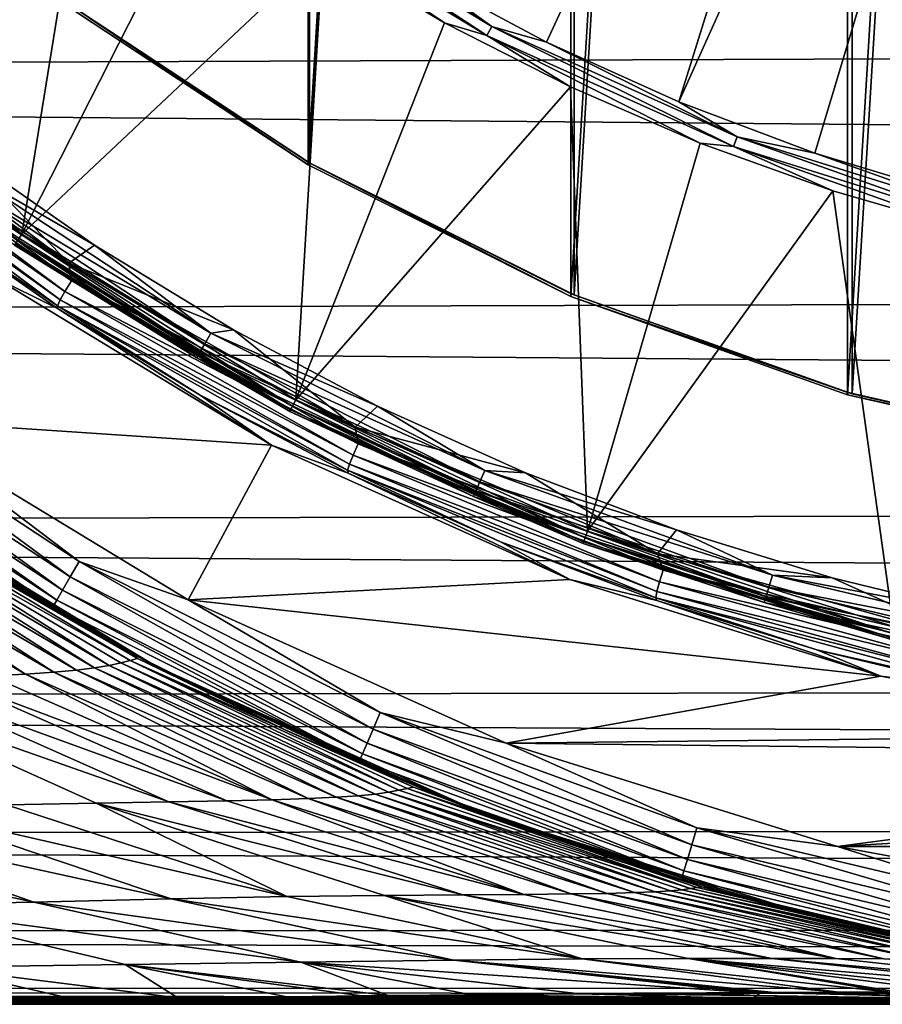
# Model space of a CAD drawing. Header units: metres. Extents: x -139 to 105, y -30 to 40.
# Tile 65 of 153: x -10.22 to -4.37, y -20 to -13.33. Entities that reach past the tile are written whole.
import ezdxf

# ---------------------------------------------------------------- set-up
doc = ezdxf.new("R2010")
doc.units = ezdxf.units.M
doc.layers.add('solid_150_SW0003', color=7, linetype='CONTINUOUS')

msp = doc.modelspace()

# ---------------------------------------------------------------- linework, layer by layer
at = {"layer": 'solid_150_SW0003'}
for points in [[(-2.669447, 16.311558, 134.132767), (-2.669482, -16.311552, 134.132767), (-4.609927, -15.871312, 134.132767)], [(-2.669447, 16.311558, 134.132767), (-4.609927, -15.871312, 134.132767), (-4.609893, 15.871322, 134.132767)], [(-4.57783, -15.864029, 130.062759), (-2.620553, 16.301708, 130.062759), (-4.579276, 15.863614, 130.062759)], [(-4.57783, -15.864029, 130.062759), (-2.618692, -16.302006, 130.062759), (-2.620553, 16.301708, 130.062759)], [(-4.609893, 15.871322, 134.132767), (-4.609927, -15.871312, 134.132767), (-6.484278, -15.203521, 134.132767)], [(-4.609893, 15.871322, 134.132767), (-6.484278, -15.203521, 134.132767), (-6.484246, 15.203534, 134.132767)], [(-6.461748, -15.193788, 130.062759), (-4.579276, 15.863614, 130.062759), (-6.462826, 15.193329, 130.062759)], [(-6.461748, -15.193788, 130.062759), (-4.57783, -15.864029, 130.062759), (-4.579276, 15.863614, 130.062759)], [(-6.484246, 15.203534, 134.132767), (-6.484278, -15.203521, 134.132767), (-8.263639, -14.313009, 134.132767)], [(-6.484246, 15.203534, 134.132767), (-8.263639, -14.313009, 134.132767), (-8.263609, 14.313026, 134.132767)], [(-8.254993, -14.299835, 130.062759), (-6.462826, 15.193329, 130.062759), (-8.255753, 14.299397, 130.062759)], [(-8.254993, -14.299835, 130.062759), (-6.461748, -15.193788, 130.062759), (-6.462826, 15.193329, 130.062759)], [(-9.925885, -13.194019, 130.062759), (-8.254993, -14.299835, 130.062759), (-8.255753, 14.299397, 130.062759)], [(-8.263609, 14.313026, 134.132767), (-8.263639, -14.313009, 134.132767), (-9.924523, -13.217289, 134.132767)], [(-3.492774, -6.654924, 139.183548), (-7.515172, -13.016659, 139.035904), (-6.64775, -13.480305, 139.035904)], [(-3.492774, -6.654924, 139.183548), (-6.64775, -13.480305, 139.035904), (-5.751863, -13.886226, 139.035904)], [(-3.492774, -6.654924, 139.183548), (-5.751863, -13.886226, 139.035904), (-2.665145, -7.02741, 139.183548)], [(-2.665145, -7.02741, 139.183548), (-5.751863, -13.886226, 139.035904), (-4.831345, -14.232684, 139.035904)], [(-2.665145, -7.02741, 139.183548), (-4.831345, -14.232684, 139.035904), (-3.890139, -14.518196, 139.035904)], [(-9.71036, -11.738931, 138.948135), (-10.428245, -11.106092, 138.948135), (-11.911097, -13.444849, 136.220627)], [(-9.71036, -11.738931, 138.948135), (-11.911097, -13.444849, 136.220627), (-10.203654, -14.782545, 136.220627)], [(-8.954158, -12.325447, 138.948135), (-9.71036, -11.738931, 138.948135), (-10.203654, -14.782545, 136.220627)], [(-40, -13.724977, 61.515438), (-40, -11.896626, 59.98576), (75.000008, -13.307758, 61.132816)], [(-8.162622, -12.863327, 138.948135), (-8.954158, -12.325447, 138.948135), (-10.203654, -14.782545, 136.220627)], [(-8.58072, -12.431319, 139.024384), (-8.620276, -12.488626, 138.994461), (-7.052088, -13.43663, 138.994461)], [(-8.58072, -12.431319, 139.024384), (-7.052088, -13.43663, 138.994461), (-7.019727, -13.374972, 139.024384)], [(-8.58072, -12.431319, 139.024384), (-7.019727, -13.374972, 139.024384), (-8.350411, -12.497273, 139.035904)], [(-8.620276, -12.488626, 138.994461), (-8.162622, -12.863327, 138.948135), (-7.338878, -13.350448, 138.948135)], [(-7.052088, -13.43663, 138.994461), (-8.620276, -12.488626, 138.994461), (-7.338878, -13.350448, 138.948135)], [(-7.019727, -13.374972, 139.024384), (-7.515172, -13.016659, 139.035904), (-8.350411, -12.497273, 139.035904)], [(-8.162622, -12.863327, 138.948135), (-10.203654, -14.782545, 136.220627), (-8.347419, -15.904678, 136.220627)], [(-7.338878, -13.350448, 138.948135), (-8.162622, -12.863327, 138.948135), (-8.347419, -15.904678, 136.220627)], [(-7.019727, -13.374972, 139.024384), (-6.64775, -13.480305, 139.035904), (-7.515172, -13.016659, 139.035904)], [(-9.925885, -13.194019, 130.062759), (-9.910632, -13.206422, 133.15712), (-8.25576, -14.299393, 133.157104)], [(-9.925885, -13.194019, 130.062759), (-8.25576, -14.299393, 133.157104), (-8.254993, -14.299835, 130.062759)], [(-9.924523, -13.217289, 134.132767), (-8.263639, -14.313009, 134.132767), (-9.910632, -13.206422, 133.15712)], [(-8.263639, -14.313009, 134.132767), (-8.25576, -14.299393, 133.157104), (-9.910632, -13.206422, 133.15712)], [(-40, -13.724977, 61.515438), (75.000008, -13.307758, 61.132816), (100.499969, -14.969843, 62.7999)], [(-6.486173, -13.784888, 138.948135), (-7.338878, -13.350448, 138.948135), (-8.347419, -15.904678, 136.220627)], [(-7.052088, -13.43663, 138.994461), (-7.338878, -13.350448, 138.948135), (-6.486173, -13.784888, 138.948135)], [(-7.019727, -13.374972, 139.024384), (-7.052088, -13.43663, 138.994461), (-5.381063, -14.188697, 138.994461)], [(-7.019727, -13.374972, 139.024384), (-5.381063, -14.188697, 138.994461), (-5.35637, -14.123588, 139.024384)], [(-7.019727, -13.374972, 139.024384), (-5.35637, -14.123588, 139.024384), (-6.64775, -13.480305, 139.035904)], [(-10.230715, -14.821749, 136.158569), (-10.203654, -14.782545, 136.220627), (-11.911097, -13.444849, 136.220627)], [(-7.052088, -13.43663, 138.994461), (-6.486173, -13.784888, 138.948135), (-5.607874, -14.164933, 138.948135)], [(-5.381063, -14.188697, 138.994461), (-7.052088, -13.43663, 138.994461), (-5.607874, -14.164933, 138.948135)], [(-5.35637, -14.123588, 139.024384), (-5.751863, -13.886226, 139.035904), (-6.64775, -13.480305, 139.035904)], [(-11.658408, -13.76272, 134.118393), (-9.883459, -14.97779, 134.132767), (-11.658326, -13.640855, 134.132767)], [(-11.658326, -13.640855, 134.132767), (-9.883459, -14.97779, 134.132767), (-10.607958, -14.231218, 134.132767)], [(-40, -15.358339, 63.251785), (-40, -13.724977, 61.515438), (100.499969, -14.969843, 62.7999)], [(-11.710638, -13.827258, 134.07663), (-9.866712, -15.098971, 134.118393), (-11.658408, -13.76272, 134.118393)], [(-11.658408, -13.76272, 134.118393), (-9.866712, -15.098971, 134.118393), (-9.883459, -14.97779, 134.132767)], [(-6.486173, -13.784888, 138.948135), (-8.347419, -15.904678, 136.220627), (-6.36946, -16.794886, 136.220627)], [(-5.607874, -14.164933, 138.948135), (-6.486173, -13.784888, 138.948135), (-6.36946, -16.794886, 136.220627)], [(-11.751289, -13.879638, 134.011475), (-9.910336, -15.169619, 134.07663), (-11.710638, -13.827258, 134.07663)], [(-11.710638, -13.827258, 134.07663), (-9.910336, -15.169619, 134.07663), (-9.866712, -15.098971, 134.118393)], [(-11.751289, -13.879638, 134.011475), (-11.774676, -13.916347, 133.929169), (-9.943857, -15.226847, 134.011475)], [(-9.961821, -15.266624, 133.929169), (-11.774676, -13.916347, 133.929169), (-10.890974, -14.638074, 133.837997)], [(-9.943857, -15.226847, 134.011475), (-11.774676, -13.916347, 133.929169), (-9.961821, -15.266624, 133.929169)], [(-11.751289, -13.879638, 134.011475), (-9.943857, -15.226847, 134.011475), (-9.910336, -15.169619, 134.07663)], [(-5.35637, -14.123588, 139.024384), (-4.831345, -14.232684, 139.035904), (-5.751863, -13.886226, 139.035904)], [(-5.35637, -14.123588, 139.024384), (-5.381063, -14.188697, 138.994461), (-3.631571, -14.733861, 138.994461)], [(-5.35637, -14.123588, 139.024384), (-3.631571, -14.733861, 138.994461), (-3.614906, -14.66625, 139.024384)], [(-5.35637, -14.123588, 139.024384), (-3.614906, -14.66625, 139.024384), (-4.831345, -14.232684, 139.035904)], [(-4.707447, -14.489083, 138.948135), (-5.607874, -14.164933, 138.948135), (-6.36946, -16.794886, 136.220627)], [(-5.381063, -14.188697, 138.994461), (-5.607874, -14.164933, 138.948135), (-4.707447, -14.489083, 138.948135)], [(-5.381063, -14.188697, 138.994461), (-4.707447, -14.489083, 138.948135), (-3.788444, -14.756059, 138.948135)], [(-3.631571, -14.733861, 138.994461), (-5.381063, -14.188697, 138.994461), (-3.788444, -14.756059, 138.948135)], [(-10.654924, -14.312048, 134.147446), (-10.607958, -14.231218, 134.132767), (-9.71112, -14.857421, 134.132767)], [(-9.883459, -14.97779, 134.132767), (-9.71112, -14.857421, 134.132767), (-10.607958, -14.231218, 134.132767)], [(-3.614906, -14.66625, 139.024384), (-3.890139, -14.518196, 139.035904), (-4.831345, -14.232684, 139.035904)], [(-10.704911, -14.37919, 134.190109), (-10.654924, -14.312048, 134.147446), (-8.921352, -15.452236, 134.147446)], [(-8.921352, -15.452236, 134.147446), (-10.654924, -14.312048, 134.147446), (-9.71112, -14.857421, 134.132767)], [(-8.263639, -14.313009, 134.132767), (-6.484278, -15.203521, 134.132767), (-8.25576, -14.299393, 133.157104)], [(-6.484278, -15.203521, 134.132767), (-6.481783, -15.186069, 133.157104), (-8.25576, -14.299393, 133.157104)], [(-8.254993, -14.299835, 130.062759), (-8.25576, -14.299393, 133.157104), (-6.481783, -15.186069, 133.157104)], [(-8.254993, -14.299835, 130.062759), (-6.481783, -15.186069, 133.157104), (-6.461748, -15.193788, 130.062759)], [(-10.704911, -14.37919, 134.190109), (-8.963206, -15.524728, 134.190109), (-10.744565, -14.432455, 134.256577)], [(-10.704911, -14.37919, 134.190109), (-8.921352, -15.452236, 134.147446), (-8.963206, -15.524728, 134.190109)], [(-10.744565, -14.432455, 134.256577), (-8.996408, -15.582235, 134.256577), (-10.769997, -14.466616, 134.340317)], [(-10.769997, -14.466616, 134.340317), (-9.017702, -15.619118, 134.340317), (-10.251859, -14.856039, 134.432755)], [(-8.996408, -15.582235, 134.256577), (-9.017702, -15.619118, 134.340317), (-10.769997, -14.466616, 134.340317)], [(-8.963206, -15.524728, 134.190109), (-8.996408, -15.582235, 134.256577), (-10.744565, -14.432455, 134.256577)], [(-4.707447, -14.489083, 138.948135), (-6.36946, -16.794886, 136.220627), (-4.29862, -17.440186, 136.220627)], [(-3.788444, -14.756059, 138.948135), (-4.707447, -14.489083, 138.948135), (-4.29862, -17.440186, 136.220627)], [(-9.961912, -15.285511, 133.837997), (-10.890974, -14.638074, 133.837997), (-10.400192, -15.069986, 130.062759)], [(-9.961821, -15.266624, 133.929169), (-10.890974, -14.638074, 133.837997), (-9.961912, -15.285511, 133.837997)], [(-10.230715, -14.821749, 136.158569), (-8.369556, -15.946857, 136.158569), (-10.203654, -14.782545, 136.220627)], [(-8.369556, -15.946857, 136.158569), (-8.347419, -15.904678, 136.220627), (-10.203654, -14.782545, 136.220627)], [(-8.383503, -15.97343, 136.086136), (-10.247762, -14.846446, 136.086136), (-10.252811, -14.855382, 136.008499)], [(-8.387592, -15.982828, 136.008499), (-10.252811, -14.855382, 136.008499), (-10.251859, -14.856039, 134.432755)], [(-8.383503, -15.97343, 136.086136), (-10.252811, -14.855382, 136.008499), (-8.387592, -15.982828, 136.008499)], [(-9.017702, -15.619118, 134.340317), (-8.386513, -15.983395, 134.432755), (-10.251859, -14.856039, 134.432755)], [(-8.387592, -15.982828, 136.008499), (-10.251859, -14.856039, 134.432755), (-8.386513, -15.983395, 134.432755)], [(-10.230715, -14.821749, 136.158569), (-10.247762, -14.846446, 136.086136), (-8.383503, -15.97343, 136.086136)], [(-10.230715, -14.821749, 136.158569), (-8.383503, -15.97343, 136.086136), (-8.369556, -15.946857, 136.158569)], [(-9.883459, -14.97779, 134.132767), (-8.769564, -15.430882, 134.132767), (-9.71112, -14.857421, 134.132767)], [(-8.921352, -15.452236, 134.147446), (-9.71112, -14.857421, 134.132767), (-8.769564, -15.430882, 134.132767)], [(-40, -15.358339, 63.251785), (100.499969, -14.969843, 62.7999), (100.499969, -16.459312, 64.700951)], [(-9.883459, -14.97779, 134.132767), (-7.94431, -16.089808, 134.132767), (-8.769564, -15.430882, 134.132767)], [(-9.866712, -15.098971, 134.118393), (-7.94431, -16.089808, 134.132767), (-9.883459, -14.97779, 134.132767)], [(-11.086594, -16.040804, 130.062759), (-8.511811, -16.212124, 130.062759), (-10.400192, -15.069986, 130.062759)], [(-9.961912, -15.285511, 133.837997), (-10.400192, -15.069986, 130.062759), (-8.511811, -16.212124, 130.062759)], [(-9.910336, -15.169619, 134.07663), (-7.923503, -16.203365, 134.118393), (-9.866712, -15.098971, 134.118393)], [(-9.866712, -15.098971, 134.118393), (-7.923503, -16.203365, 134.118393), (-7.94431, -16.089808, 134.132767)], [(-9.943857, -15.226847, 134.011475), (-7.957816, -16.278982, 134.07663), (-9.910336, -15.169619, 134.07663)], [(-9.910336, -15.169619, 134.07663), (-7.957816, -16.278982, 134.07663), (-7.923503, -16.203365, 134.118393)], [(-6.484278, -15.203521, 134.132767), (-4.614295, -15.853659, 133.157089), (-6.481783, -15.186069, 133.157104)], [(-6.484278, -15.203521, 134.132767), (-4.609927, -15.871312, 134.132767), (-4.614295, -15.853659, 133.157089)], [(-6.461748, -15.193788, 130.062759), (-6.481783, -15.186069, 133.157104), (-4.614295, -15.853659, 133.157089)], [(-6.461748, -15.193788, 130.062759), (-4.614295, -15.853659, 133.157089), (-4.57783, -15.864029, 130.062759)], [(-9.961821, -15.266624, 133.929169), (-9.961912, -15.285511, 133.837997), (-8.994475, -15.874065, 133.837997)], [(-9.943857, -15.226847, 134.011475), (-9.961821, -15.266624, 133.929169), (-7.983637, -16.340096, 134.011475)], [(-7.995788, -16.382156, 133.929169), (-9.961821, -15.266624, 133.929169), (-8.994475, -15.874065, 133.837997)], [(-7.983637, -16.340096, 134.011475), (-9.961821, -15.266624, 133.929169), (-7.995788, -16.382156, 133.929169)], [(-9.943857, -15.226847, 134.011475), (-7.983637, -16.340096, 134.011475), (-7.957816, -16.278982, 134.07663)], [(-8.994475, -15.874065, 133.837997), (-9.961912, -15.285511, 133.837997), (-8.511811, -16.212124, 130.062759)], [(-40, -16.773506, 65.170143), (-40, -15.358339, 63.251785), (100.499969, -16.459312, 64.700951)], [(-8.963206, -15.524728, 134.190109), (-8.921352, -15.452236, 134.147446), (-7.067134, -16.383459, 134.147446)], [(-8.921352, -15.452236, 134.147446), (-8.769564, -15.430882, 134.132767), (-7.792412, -15.946938, 134.132767)], [(-7.067134, -16.383459, 134.147446), (-8.921352, -15.452236, 134.147446), (-7.792412, -15.946938, 134.132767)], [(-7.94431, -16.089808, 134.132767), (-7.792412, -15.946938, 134.132767), (-8.769564, -15.430882, 134.132767)], [(-8.963206, -15.524728, 134.190109), (-7.100289, -16.46032, 134.190109), (-8.996408, -15.582235, 134.256577)], [(-8.963206, -15.524728, 134.190109), (-7.067134, -16.383459, 134.147446), (-7.100289, -16.46032, 134.190109)], [(-8.996408, -15.582235, 134.256577), (-7.12659, -16.521294, 134.256577), (-9.017702, -15.619118, 134.340317)], [(-7.100289, -16.46032, 134.190109), (-7.12659, -16.521294, 134.256577), (-8.996408, -15.582235, 134.256577)], [(-9.017702, -15.619118, 134.340317), (-7.143459, -16.560398, 134.340317), (-8.386513, -15.983395, 134.432755)], [(-7.12659, -16.521294, 134.256577), (-7.143459, -16.560398, 134.340317), (-9.017702, -15.619118, 134.340317)], [(-11.793946, -15.842019, 129.995712), (-9.875053, -17.104095, 129.995712), (-11.721868, -15.7452, 130.045731)], [(-11.721868, -15.7452, 130.045731), (-9.814702, -16.999563, 130.045731), (-11.086594, -16.040804, 130.062759)], [(-9.875053, -17.104095, 129.995712), (-9.814702, -16.999563, 130.045731), (-11.721868, -15.7452, 130.045731)], [(-11.855827, -15.925139, 129.916122), (-9.926867, -17.193836, 129.916122), (-11.793946, -15.842019, 129.995712)], [(-9.926867, -17.193836, 129.916122), (-9.875053, -17.104095, 129.995712), (-11.793946, -15.842019, 129.995712)], [(-7.99239, -16.40147, 133.837997), (-8.994475, -15.874065, 133.837997), (-8.511811, -16.212124, 130.062759)], [(-7.995788, -16.382156, 133.929169), (-8.994475, -15.874065, 133.837997), (-7.99239, -16.40147, 133.837997)], [(-4.609927, -15.871312, 134.132767), (-2.680237, -16.29253, 133.157089), (-4.614295, -15.853659, 133.157089)], [(-4.57783, -15.864029, 130.062759), (-4.614295, -15.853659, 133.157089), (-2.680237, -16.29253, 133.157089)], [(-4.609927, -15.871312, 134.132767), (-2.669482, -16.311552, 134.132767), (-2.680237, -16.29253, 133.157089)], [(-4.57783, -15.864029, 130.062759), (-2.680237, -16.29253, 133.157089), (-2.618692, -16.302006, 130.062759)], [(-11.903284, -15.988885, 129.812424), (-9.966601, -17.262661, 129.812424), (-11.855827, -15.925139, 129.916122)], [(-9.966601, -17.262661, 129.812424), (-9.926867, -17.193836, 129.916122), (-11.855827, -15.925139, 129.916122)], [(-8.369556, -15.946857, 136.158569), (-6.386352, -16.839426, 136.158569), (-8.347419, -15.904678, 136.220627)], [(-6.386352, -16.839426, 136.158569), (-6.36946, -16.794886, 136.220627), (-8.347419, -15.904678, 136.220627)], [(-11.903284, -15.988885, 129.812424), (-11.933075, -16.028902, 129.691666), (-9.991547, -17.305866, 129.691666)], [(-11.903284, -15.988885, 129.812424), (-9.991547, -17.305866, 129.691666), (-9.966601, -17.262661, 129.812424)], [(-6.396993, -16.867485, 136.086136), (-8.383503, -15.97343, 136.086136), (-8.387592, -15.982828, 136.008499)], [(-6.400092, -16.877243, 136.008499), (-8.387592, -15.982828, 136.008499), (-8.386513, -15.983395, 134.432755)], [(-6.396993, -16.867485, 136.086136), (-8.387592, -15.982828, 136.008499), (-6.400092, -16.877243, 136.008499)], [(-7.143459, -16.560398, 134.340317), (-6.398879, -16.877703, 134.432755), (-8.386513, -15.983395, 134.432755)], [(-6.400092, -16.877243, 136.008499), (-8.386513, -15.983395, 134.432755), (-6.398879, -16.877703, 134.432755)], [(-8.369556, -15.946857, 136.158569), (-8.383503, -15.97343, 136.086136), (-6.396993, -16.867485, 136.086136)], [(-8.369556, -15.946857, 136.158569), (-6.396993, -16.867485, 136.086136), (-6.386352, -16.839426, 136.158569)], [(-7.94431, -16.089808, 134.132767), (-6.790741, -16.39957, 134.132767), (-7.792412, -15.946938, 134.132767)], [(-7.067134, -16.383459, 134.147446), (-7.792412, -15.946938, 134.132767), (-6.790741, -16.39957, 134.132767)], [(-9.991547, -17.305866, 129.691666), (-11.933075, -16.028902, 129.691666), (-11.361292, -16.459673, 129.562759)], [(-11.086594, -16.040804, 130.062759), (-9.074858, -17.259296, 130.062759), (-8.511811, -16.212124, 130.062759)], [(-9.814702, -16.999563, 130.045731), (-9.074858, -17.259296, 130.062759), (-11.086594, -16.040804, 130.062759)], [(-7.94431, -16.089808, 134.132767), (-5.895704, -16.948502, 134.132767), (-6.790741, -16.39957, 134.132767)], [(-7.923503, -16.203365, 134.118393), (-5.895704, -16.948502, 134.132767), (-7.94431, -16.089808, 134.132767)], [(-7.957816, -16.278982, 134.07663), (-5.858623, -17.058941, 134.118393), (-7.923503, -16.203365, 134.118393)], [(-7.923503, -16.203365, 134.118393), (-5.858623, -17.058941, 134.118393), (-5.895704, -16.948502, 134.132767)], [(-9.074858, -17.259296, 130.062759), (-6.490538, -17.121717, 130.062759), (-8.511811, -16.212124, 130.062759)], [(-7.99239, -16.40147, 133.837997), (-8.511811, -16.212124, 130.062759), (-6.490538, -17.121717, 130.062759)], [(-7.983637, -16.340096, 134.011475), (-7.995788, -16.382156, 133.929169), (-5.900749, -17.202276, 134.011475)], [(-7.983637, -16.340096, 134.011475), (-5.883068, -17.138308, 134.07663), (-7.957816, -16.278982, 134.07663)], [(-7.983637, -16.340096, 134.011475), (-5.900749, -17.202276, 134.011475), (-5.883068, -17.138308, 134.07663)], [(-7.957816, -16.278982, 134.07663), (-5.883068, -17.138308, 134.07663), (-5.858623, -17.058941, 134.118393)], [(-7.995788, -16.382156, 133.929169), (-7.99239, -16.40147, 133.837997), (-6.959517, -16.865694, 133.837997)], [(-5.906808, -17.24579, 133.929169), (-7.995788, -16.382156, 133.929169), (-6.959517, -16.865694, 133.837997)], [(-5.900749, -17.202276, 134.011475), (-7.995788, -16.382156, 133.929169), (-5.906808, -17.24579, 133.929169)], [(-6.959517, -16.865694, 133.837997), (-7.99239, -16.40147, 133.837997), (-6.490538, -17.121717, 130.062759)], [(-7.100289, -16.46032, 134.190109), (-7.067134, -16.383459, 134.147446), (-5.117345, -17.093124, 134.147446)], [(-7.067134, -16.383459, 134.147446), (-6.790741, -16.39957, 134.132767), (-5.766889, -16.786486, 134.132767)], [(-5.117345, -17.093124, 134.147446), (-7.067134, -16.383459, 134.147446), (-5.766889, -16.786486, 134.132767)], [(-5.895704, -16.948502, 134.132767), (-5.766889, -16.786486, 134.132767), (-6.790741, -16.39957, 134.132767)], [(-40, -16.773506, 65.170143), (100.499969, -16.459312, 64.700951), (100.499969, -17.708784, 66.767677)], [(-9.991547, -17.305866, 129.691666), (-11.361292, -16.459673, 129.562759), (-9.294461, -17.709116, 129.562759)], [(-9.294461, -17.709116, 126.062759), (-9.294461, -17.709116, 129.562759), (-11.361292, -16.459673, 129.562759)], [(-11.361292, -16.459673, 126.062759), (-9.294461, -17.709116, 126.062759), (-11.361292, -16.459673, 129.562759)], [(-9.482832, -17.608965, 102.729424), (-9.294461, -17.709116, 126.062759), (-11.361292, -16.459673, 126.062759)], [(-10.51885, -17.010395, 102.729424), (-9.482832, -17.608965, 102.729424), (-11.361292, -16.459673, 126.062759)], [(-7.100289, -16.46032, 134.190109), (-5.141353, -17.173315, 134.190109), (-7.12659, -16.521294, 134.256577)], [(-7.100289, -16.46032, 134.190109), (-5.117345, -17.093124, 134.147446), (-5.141353, -17.173315, 134.190109)], [(-7.12659, -16.521294, 134.256577), (-5.160398, -17.236929, 134.256577), (-7.143459, -16.560398, 134.340317)], [(-5.141353, -17.173315, 134.190109), (-5.160398, -17.236929, 134.256577), (-7.12659, -16.521294, 134.256577)], [(-11.235979, -16.613806, 100.837952), (-9.419874, -17.657692, 101.66539), (-11.18538, -16.59894, 101.783752)], [(-11.18538, -16.59894, 101.783752), (-9.419874, -17.657692, 101.66539), (-10.51885, -17.010395, 102.729424)], [(-7.143459, -16.560398, 134.340317), (-5.172612, -17.277727, 134.340317), (-6.398879, -16.877703, 134.432755)], [(-5.160398, -17.236929, 134.256577), (-5.172612, -17.277727, 134.340317), (-7.143459, -16.560398, 134.340317)], [(-11.621638, -16.692148, 97.074478), (-9.83303, -17.736275, 96.359344), (-11.494128, -16.674206, 98.010757)], [(-11.494128, -16.674206, 98.010757), (-9.709927, -17.721064, 97.415749), (-11.389898, -16.654909, 98.950714)], [(-9.83303, -17.736275, 96.359344), (-9.709927, -17.721064, 97.415749), (-11.494128, -16.674206, 98.010757)], [(-11.389898, -16.654909, 98.950714), (-9.61117, -17.704687, 98.475426), (-11.304928, -16.634472, 99.89341)], [(-9.709927, -17.721064, 97.415749), (-9.61117, -17.704687, 98.475426), (-11.389898, -16.654909, 98.950714)], [(-11.304928, -16.634472, 99.89341), (-9.467899, -17.669827, 100.600922), (-11.235979, -16.613806, 100.837952)], [(-11.304928, -16.634472, 99.89341), (-9.531886, -17.687334, 99.537437), (-9.467899, -17.669827, 100.600922)], [(-9.61117, -17.704687, 98.475426), (-9.531886, -17.687334, 99.537437), (-11.304928, -16.634472, 99.89341)], [(-11.235979, -16.613806, 100.837952), (-9.467899, -17.669827, 100.600922), (-9.419874, -17.657692, 101.66539)], [(-11.968019, -16.723942, 95.218742), (-10.178493, -17.762993, 94.262329), (-11.777484, -16.708673, 96.143211)], [(-10.41684, -17.774601, 93.225822), (-10.178493, -17.762993, 94.262329), (-11.968019, -16.723942, 95.218742)], [(-11.777484, -16.708673, 96.143211), (-9.98663, -17.750233, 95.307571), (-11.621638, -16.692148, 97.074478)], [(-10.178493, -17.762993, 94.262329), (-9.98663, -17.750233, 95.307571), (-11.777484, -16.708673, 96.143211)], [(-9.98663, -17.750233, 95.307571), (-9.83303, -17.736275, 96.359344), (-11.621638, -16.692148, 97.074478)], [(-40, -17.950373, 67.243248), (-40, -16.773506, 65.170143), (100.499969, -17.708784, 66.767677)], [(-6.386352, -16.839426, 136.158569), (-4.310019, -17.486437, 136.158569), (-6.36946, -16.794886, 136.220627)], [(-4.310019, -17.486437, 136.158569), (-4.29862, -17.440186, 136.220627), (-6.36946, -16.794886, 136.220627)], [(-5.895704, -16.948502, 134.132767), (-4.712496, -17.111631, 134.132767), (-5.766889, -16.786486, 134.132767)], [(-5.117345, -17.093124, 134.147446), (-5.766889, -16.786486, 134.132767), (-4.712496, -17.111631, 134.132767)], [(-5.899836, -17.26495, 133.837997), (-6.959517, -16.865694, 133.837997), (-6.490538, -17.121717, 130.062759)], [(-5.906808, -17.24579, 133.929169), (-6.959517, -16.865694, 133.837997), (-5.899836, -17.26495, 133.837997)], [(-4.317202, -17.515575, 136.086136), (-6.396993, -16.867485, 136.086136), (-6.400092, -16.877243, 136.008499)], [(-4.319284, -17.525589, 136.008499), (-6.400092, -16.877243, 136.008499), (-6.398879, -16.877703, 134.432755)], [(-4.317202, -17.515575, 136.086136), (-6.400092, -16.877243, 136.008499), (-4.319284, -17.525589, 136.008499)], [(-6.386352, -16.839426, 136.158569), (-6.396993, -16.867485, 136.086136), (-4.317202, -17.515575, 136.086136)], [(-6.386352, -16.839426, 136.158569), (-4.317202, -17.515575, 136.086136), (-4.310019, -17.486437, 136.158569)], [(-5.172612, -17.277727, 134.340317), (-4.317955, -17.525917, 134.432755), (-6.398879, -16.877703, 134.432755)], [(-4.319284, -17.525589, 136.008499), (-6.398879, -16.877703, 134.432755), (-4.317955, -17.525917, 134.432755)], [(-9.419874, -17.657692, 101.66539), (-9.482832, -17.608965, 102.729424), (-10.51885, -17.010395, 102.729424)], [(-9.875053, -17.104095, 129.995712), (-7.822618, -18.134867, 129.995712), (-9.814702, -16.999563, 130.045731)], [(-9.814702, -16.999563, 130.045731), (-7.77481, -18.024035, 130.045731), (-9.074858, -17.259296, 130.062759)], [(-7.822618, -18.134867, 129.995712), (-7.77481, -18.024035, 130.045731), (-9.814702, -16.999563, 130.045731)], [(-5.895704, -16.948502, 134.132767), (-3.742104, -17.549812, 134.132767), (-4.712496, -17.111631, 134.132767)], [(-5.858623, -17.058941, 134.118393), (-3.742104, -17.549812, 134.132767), (-5.895704, -16.948502, 134.132767)], [(-5.883068, -17.138308, 134.07663), (-3.703778, -17.652563, 134.118393), (-5.858623, -17.058941, 134.118393)], [(-5.858623, -17.058941, 134.118393), (-3.703778, -17.652563, 134.118393), (-3.742104, -17.549812, 134.132767)], [(-9.926867, -17.193836, 129.916122), (-7.863662, -18.230017, 129.916122), (-9.875053, -17.104095, 129.995712)], [(-7.863662, -18.230017, 129.916122), (-7.822618, -18.134867, 129.995712), (-9.875053, -17.104095, 129.995712)], [(-9.074858, -17.259296, 130.062759), (-4.383869, -17.777864, 130.062759), (-6.490538, -17.121717, 130.062759)], [(-5.899836, -17.26495, 133.837997), (-6.490538, -17.121717, 130.062759), (-4.383869, -17.777864, 130.062759)], [(-5.900749, -17.202276, 134.011475), (-3.717959, -17.734398, 134.07663), (-5.883068, -17.138308, 134.07663)], [(-5.883068, -17.138308, 134.07663), (-3.717959, -17.734398, 134.07663), (-3.703778, -17.652563, 134.118393)], [(-5.141353, -17.173315, 134.190109), (-5.117345, -17.093124, 134.147446), (-3.098353, -17.571634, 134.147446)], [(-5.117345, -17.093124, 134.147446), (-4.712496, -17.111631, 134.132767), (-3.638952, -17.372093, 134.132767)], [(-3.098353, -17.571634, 134.147446), (-5.117345, -17.093124, 134.147446), (-3.638952, -17.372093, 134.132767)], [(-3.742104, -17.549812, 134.132767), (-3.638952, -17.372093, 134.132767), (-4.712496, -17.111631, 134.132767)], [(-9.966601, -17.262661, 129.812424), (-7.895139, -18.302988, 129.812424), (-9.926867, -17.193836, 129.916122)], [(-7.895139, -18.302988, 129.812424), (-7.863662, -18.230017, 129.916122), (-9.926867, -17.193836, 129.916122)], [(-5.900749, -17.202276, 134.011475), (-5.906808, -17.24579, 133.929169), (-3.727195, -17.800146, 134.011475)], [(-5.900749, -17.202276, 134.011475), (-3.727195, -17.800146, 134.011475), (-3.717959, -17.734398, 134.07663)], [(-5.141353, -17.173315, 134.190109), (-3.112889, -17.65407, 134.190109), (-5.160398, -17.236929, 134.256577)], [(-5.141353, -17.173315, 134.190109), (-3.098353, -17.571634, 134.147446), (-3.112889, -17.65407, 134.190109)], [(-9.966601, -17.262661, 129.812424), (-9.991547, -17.305866, 129.691666), (-7.914898, -18.348797, 129.691666)], [(-9.966601, -17.262661, 129.812424), (-7.914898, -18.348797, 129.691666), (-7.895139, -18.302988, 129.812424)], [(-9.074858, -17.259296, 130.062759), (-6.921078, -18.22995, 130.062759), (-4.383869, -17.777864, 130.062759)], [(-7.77481, -18.024035, 130.045731), (-6.921078, -18.22995, 130.062759), (-9.074858, -17.259296, 130.062759)], [(-5.906808, -17.24579, 133.929169), (-5.899836, -17.26495, 133.837997), (-4.817426, -17.597696, 133.837997)], [(-3.727004, -17.844246, 133.929169), (-5.906808, -17.24579, 133.929169), (-4.817426, -17.597696, 133.837997)], [(-3.727195, -17.800146, 134.011475), (-5.906808, -17.24579, 133.929169), (-3.727004, -17.844246, 133.929169)], [(-4.817426, -17.597696, 133.837997), (-5.899836, -17.26495, 133.837997), (-4.383869, -17.777864, 130.062759)], [(-5.160398, -17.236929, 134.256577), (-3.12442, -17.719465, 134.256577), (-5.172612, -17.277727, 134.340317)], [(-3.112889, -17.65407, 134.190109), (-3.12442, -17.719465, 134.256577), (-5.160398, -17.236929, 134.256577)], [(-7.914898, -18.348797, 129.691666), (-9.991547, -17.305866, 129.691666), (-9.294461, -17.709116, 129.562759)], [(-5.172612, -17.277727, 134.340317), (-3.131815, -17.761406, 134.340317), (-4.317955, -17.525917, 134.432755)], [(-3.12442, -17.719465, 134.256577), (-3.131815, -17.761406, 134.340317), (-5.172612, -17.277727, 134.340317)], [(-9.482832, -17.608965, 102.729424), (-8.41216, -18.144844, 102.729424), (-9.294461, -17.709116, 126.062759)], [(-9.419874, -17.657692, 101.66539), (-8.41216, -18.144844, 102.729424), (-9.482832, -17.608965, 102.729424)], [(-3.71646, -17.862656, 133.837997), (-4.817426, -17.597696, 133.837997), (-4.383869, -17.777864, 130.062759)], [(-3.727004, -17.844246, 133.929169), (-4.817426, -17.597696, 133.837997), (-3.71646, -17.862656, 133.837997)], [(-9.531886, -17.687334, 99.537437), (-7.648098, -18.550169, 99.155495), (-9.467899, -17.669827, 100.600922)], [(-9.467899, -17.669827, 100.600922), (-7.549559, -18.529108, 101.538391), (-9.419874, -17.657692, 101.66539)], [(-9.467899, -17.669827, 100.600922), (-7.592162, -18.537477, 100.346611), (-7.549559, -18.529108, 101.538391)], [(-7.648098, -18.550169, 99.155495), (-7.592162, -18.537477, 100.346611), (-9.467899, -17.669827, 100.600922)], [(-9.419874, -17.657692, 101.66539), (-7.549559, -18.529108, 101.538391), (-8.41216, -18.144844, 102.729424)], [(-40, -17.950373, 67.243248), (100.499969, -17.708784, 66.767677), (100.499969, -18.700039, 68.969933)], [(-9.98663, -17.750233, 95.307571), (-8.072588, -18.596764, 94.410843), (-9.83303, -17.736275, 96.359344)], [(-9.83303, -17.736275, 96.359344), (-7.924165, -18.586494, 95.591965), (-9.709927, -17.721064, 97.415749)], [(-8.072588, -18.596764, 94.410843), (-7.924165, -18.586494, 95.591965), (-9.83303, -17.736275, 96.359344)], [(-9.709927, -17.721064, 97.415749), (-7.808591, -18.575174, 96.777306), (-9.61117, -17.704687, 98.475426)], [(-7.924165, -18.586494, 95.591965), (-7.808591, -18.575174, 96.777306), (-9.709927, -17.721064, 97.415749)], [(-9.61117, -17.704687, 98.475426), (-7.718505, -18.562979, 97.965446), (-9.531886, -17.687334, 99.537437)], [(-7.808591, -18.575174, 96.777306), (-7.718505, -18.562979, 97.965446), (-9.61117, -17.704687, 98.475426)], [(-7.718505, -18.562979, 97.965446), (-7.648098, -18.550169, 99.155495), (-9.531886, -17.687334, 99.537437)], [(-7.914898, -18.348797, 129.691666), (-9.294461, -17.709116, 129.562759), (-7.092096, -18.700319, 129.562759)], [(-7.092096, -18.700319, 126.062759), (-7.092096, -18.700319, 129.562759), (-9.294461, -17.709116, 129.562759)], [(-9.294461, -17.709116, 126.062759), (-7.092096, -18.700319, 126.062759), (-9.294461, -17.709116, 129.562759)], [(-7.310249, -18.616123, 102.729424), (-7.092096, -18.700319, 126.062759), (-9.294461, -17.709116, 126.062759)], [(-8.41216, -18.144844, 102.729424), (-7.310249, -18.616123, 102.729424), (-9.294461, -17.709116, 126.062759)], [(-11.537205, -17.809055, 90.232002), (-9.206187, -18.629225, 89.789902), (-11.081628, -17.797024, 91.202003)], [(-11.537205, -17.809055, 90.232002), (-10.306007, -18.648142, 87.662369), (-9.698943, -18.637842, 88.696709)], [(-11.537205, -17.809055, 90.232002), (-9.698943, -18.637842, 88.696709), (-9.206187, -18.629225, 89.789902)], [(-11.081628, -17.797024, 91.202003), (-8.814507, -18.621418, 90.918106), (-10.713166, -17.785641, 92.203232)], [(-11.081628, -17.797024, 91.202003), (-9.206187, -18.629225, 89.789902), (-8.814507, -18.621418, 90.918106)], [(-10.713166, -17.785641, 92.203232), (-8.505881, -18.613968, 92.069725), (-10.41684, -17.774601, 93.225822)], [(-10.713166, -17.785641, 92.203232), (-8.814507, -18.621418, 90.918106), (-8.505881, -18.613968, 92.069725)], [(-10.41684, -17.774601, 93.225822), (-8.505881, -18.613968, 92.069725), (-10.178493, -17.762993, 94.262329)], [(-10.178493, -17.762993, 94.262329), (-8.263199, -18.605938, 93.23597), (-9.98663, -17.750233, 95.307571)], [(-8.505881, -18.613968, 92.069725), (-8.263199, -18.605938, 93.23597), (-10.178493, -17.762993, 94.262329)], [(-8.263199, -18.605938, 93.23597), (-8.072588, -18.596764, 94.410843), (-9.98663, -17.750233, 95.307571)], [(-6.921078, -18.22995, 130.062759), (-2.205477, -18.177704, 130.062759), (-4.383869, -17.777864, 130.062759)], [(-3.71646, -17.862656, 133.837997), (-4.383869, -17.777864, 130.062759), (-2.205477, -18.177704, 130.062759)], [(-40, -18.872219, 69.44165), (-40, -17.950373, 67.243248), (100.499969, -18.700039, 68.969933)], [(-7.822618, -18.134867, 129.995712), (-5.664395, -18.920397, 129.995712), (-7.77481, -18.024035, 130.045731)], [(-7.77481, -18.024035, 130.045731), (-5.629776, -18.804764, 130.045731), (-6.921078, -18.22995, 130.062759)], [(-5.664395, -18.920397, 129.995712), (-5.629776, -18.804764, 130.045731), (-7.77481, -18.024035, 130.045731)], [(-7.863662, -18.230017, 129.916122), (-5.694115, -19.019669, 129.916122), (-7.822618, -18.134867, 129.995712)], [(-5.694115, -19.019669, 129.916122), (-5.664395, -18.920397, 129.995712), (-7.822618, -18.134867, 129.995712)], [(-7.549559, -18.529108, 101.538391), (-7.310249, -18.616123, 102.729424), (-8.41216, -18.144844, 102.729424)], [(-6.921078, -18.22995, 130.062759), (0, -18.310253, 130.062759), (-2.205477, -18.177704, 130.062759)], [(-7.895139, -18.302988, 129.812424), (-5.716907, -19.0958, 129.812424), (-7.863662, -18.230017, 129.916122)], [(-5.716907, -19.0958, 129.812424), (-5.694115, -19.019669, 129.916122), (-7.863662, -18.230017, 129.916122)], [(-6.921078, -18.22995, 130.062759), (-4.676134, -18.930288, 130.062759), (0, -18.310253, 130.062759)], [(-5.629776, -18.804764, 130.045731), (-4.676134, -18.930288, 130.062759), (-6.921078, -18.22995, 130.062759)], [(-4.676134, -18.930288, 130.062759), (6.914949, -18.232277, 130.062759), (0, -18.310253, 130.062759)], [(-4.676134, -18.930288, 130.062759), (4.669321, -18.931955, 130.062759), (6.914949, -18.232277, 130.062759)], [(-7.895139, -18.302988, 129.812424), (-7.914898, -18.348797, 129.691666), (-5.731215, -19.143593, 129.691666)], [(-7.895139, -18.302988, 129.812424), (-5.731215, -19.143593, 129.691666), (-5.716907, -19.0958, 129.812424)], [(-5.731215, -19.143593, 129.691666), (-7.914898, -18.348797, 129.691666), (-7.092096, -18.700319, 129.562759)], [(-7.648098, -18.550169, 99.155495), (-5.672785, -19.215824, 98.750343), (-7.592162, -18.537477, 100.346611)], [(-7.592162, -18.537477, 100.346611), (-5.594948, -19.20437, 101.403671), (-7.549559, -18.529108, 101.538391)], [(-7.592162, -18.537477, 100.346611), (-5.628556, -19.208675, 100.076843), (-5.594948, -19.20437, 101.403671)], [(-5.672785, -19.215824, 98.750343), (-5.628556, -19.208675, 100.076843), (-7.592162, -18.537477, 100.346611)], [(-7.549559, -18.529108, 101.538391), (-5.594948, -19.20437, 101.403671), (-7.310249, -18.616123, 102.729424)], [(-8.505881, -18.613968, 92.069725), (-6.482067, -19.252207, 90.843094), (-8.263199, -18.605938, 93.23597)], [(-8.263199, -18.605938, 93.23597), (-6.237873, -19.248438, 92.147034), (-8.072588, -18.596764, 94.410843)], [(-6.482067, -19.252207, 90.843094), (-6.237873, -19.248438, 92.147034), (-8.263199, -18.605938, 93.23597)], [(-8.072588, -18.596764, 94.410843), (-6.051841, -19.243525, 93.459488), (-7.924165, -18.586494, 95.591965)], [(-6.237873, -19.248438, 92.147034), (-6.051841, -19.243525, 93.459488), (-8.072588, -18.596764, 94.410843)], [(-7.924165, -18.586494, 95.591965), (-5.912257, -19.237598, 94.777863), (-7.808591, -18.575174, 96.777306)], [(-6.051841, -19.243525, 93.459488), (-5.912257, -19.237598, 94.777863), (-7.924165, -18.586494, 95.591965)], [(-7.808591, -18.575174, 96.777306), (-5.808048, -19.230797, 96.100014), (-7.718505, -18.562979, 97.965446)], [(-5.912257, -19.237598, 94.777863), (-5.808048, -19.230797, 96.100014), (-7.808591, -18.575174, 96.777306)], [(-7.718505, -18.562979, 97.965446), (-5.672785, -19.215824, 98.750343), (-7.648098, -18.550169, 99.155495)], [(-7.718505, -18.562979, 97.965446), (-5.730509, -19.22341, 97.424469), (-5.672785, -19.215824, 98.750343)], [(-5.808048, -19.230797, 96.100014), (-5.730509, -19.22341, 97.424469), (-7.718505, -18.562979, 97.965446)], [(-9.190421, -19.285984, 84.832222), (-11.007363, -18.673746, 86.68454), (-11.836424, -18.704649, 85.811523)], [(-8.406861, -19.269775, 85.911362), (-10.306007, -18.648142, 87.662369), (-11.007363, -18.673746, 86.68454)], [(-8.406861, -19.269775, 85.911362), (-11.007363, -18.673746, 86.68454), (-9.190421, -19.285984, 84.832222)], [(-9.698943, -18.637842, 88.696709), (-10.306007, -18.648142, 87.662369), (-8.406861, -19.269775, 85.911362)], [(-9.698943, -18.637842, 88.696709), (-7.214697, -19.258862, 88.291718), (-9.206187, -18.629225, 89.789902)], [(-9.698943, -18.637842, 88.696709), (-8.406861, -19.269775, 85.911362), (-7.744795, -19.263311, 87.068008)], [(-9.698943, -18.637842, 88.696709), (-7.744795, -19.263311, 87.068008), (-7.214697, -19.258862, 88.291718)], [(-9.206187, -18.629225, 89.789902), (-6.800896, -19.255362, 89.554581), (-8.814507, -18.621418, 90.918106)], [(-9.206187, -18.629225, 89.789902), (-7.214697, -19.258862, 88.291718), (-6.800896, -19.255362, 89.554581)], [(-8.814507, -18.621418, 90.918106), (-6.800896, -19.255362, 89.554581), (-8.505881, -18.613968, 92.069725)], [(-6.800896, -19.255362, 89.554581), (-6.482067, -19.252207, 90.843094), (-8.505881, -18.613968, 92.069725)], [(-7.310249, -18.616123, 102.729424), (-6.183331, -19.020153, 102.729424), (-7.092096, -18.700319, 126.062759)], [(-5.594948, -19.20437, 101.403671), (-6.183331, -19.020153, 102.729424), (-7.310249, -18.616123, 102.729424)], [(-40, -18.872219, 69.44165), (100.499969, -18.700039, 68.969933), (100.499969, -19.418623, 71.275612)], [(-10.121054, -19.307693, 83.875862), (-11.836424, -18.704649, 85.811523), (-12.798575, -18.728624, 85.084305)], [(-10.121054, -19.307693, 83.875862), (-12.798575, -18.728624, 85.084305), (-11.19373, -19.328381, 83.076042)], [(-9.190421, -19.285984, 84.832222), (-11.836424, -18.704649, 85.811523), (-10.121054, -19.307693, 83.875862)], [(-5.731215, -19.143593, 129.691666), (-7.092096, -18.700319, 129.562759), (-4.786312, -19.418831, 129.562759)], [(-4.786312, -19.418831, 126.062759), (-4.786312, -19.418831, 129.562759), (-7.092096, -18.700319, 129.562759)], [(-7.092096, -18.700319, 126.062759), (-4.786312, -19.418831, 126.062759), (-7.092096, -18.700319, 129.562759)], [(-5.037912, -19.355082, 102.729424), (-4.786312, -19.418831, 126.062759), (-7.092096, -18.700319, 126.062759)], [(-6.183331, -19.020153, 102.729424), (-5.037912, -19.355082, 102.729424), (-7.092096, -18.700319, 126.062759)], [(-5.664395, -18.920397, 129.995712), (-3.42957, -19.45006, 129.995712), (-5.629776, -18.804764, 130.045731)], [(-5.629776, -18.804764, 130.045731), (-3.40861, -19.33119, 130.045731), (-4.676134, -18.930288, 130.062759)], [(-3.42957, -19.45006, 129.995712), (-3.40861, -19.33119, 130.045731), (-5.629776, -18.804764, 130.045731)], [(-40, -19.525948, 71.734123), (-40, -18.872219, 69.44165), (100.499969, -19.418623, 71.275612)], [(-5.694115, -19.019669, 129.916122), (-3.447565, -19.552111, 129.916122), (-5.664395, -18.920397, 129.995712)], [(-3.447565, -19.552111, 129.916122), (-3.42957, -19.45006, 129.995712), (-5.664395, -18.920397, 129.995712)], [(-4.676134, -18.930288, 130.062759), (-2.35457, -19.357252, 130.062759), (4.669321, -18.931955, 130.062759)], [(-3.40861, -19.33119, 130.045731), (-2.35457, -19.357252, 130.062759), (-4.676134, -18.930288, 130.062759)], [(-5.594948, -19.20437, 101.403671), (-5.037912, -19.355082, 102.729424), (-6.183331, -19.020153, 102.729424)], [(-5.716907, -19.0958, 129.812424), (-3.461365, -19.630373, 129.812424), (-5.694115, -19.019669, 129.916122)], [(-3.461365, -19.630373, 129.812424), (-3.447565, -19.552111, 129.916122), (-5.694115, -19.019669, 129.916122)], [(-5.716907, -19.0958, 129.812424), (-5.731215, -19.143593, 129.691666), (-3.470028, -19.679504, 129.691666)], [(-3.470028, -19.679504, 129.691666), (-5.731215, -19.143593, 129.691666), (-4.786312, -19.418831, 129.562759)], [(-5.716907, -19.0958, 129.812424), (-3.470028, -19.679504, 129.691666), (-3.461365, -19.630373, 129.812424)], [(-5.672785, -19.215824, 98.750343), (-3.599993, -19.678448, 99.793709), (-5.628556, -19.208675, 100.076843)], [(-5.628556, -19.208675, 100.076843), (-3.579792, -19.677259, 101.26226), (-5.594948, -19.20437, 101.403671)], [(-5.628556, -19.208675, 100.076843), (-3.599993, -19.678448, 99.793709), (-3.579792, -19.677259, 101.26226)], [(-5.594948, -19.20437, 101.403671), (-3.579792, -19.677259, 101.26226), (-5.037912, -19.355082, 102.729424)], [(-6.407174, -19.69133, 84.074196), (-8.406861, -19.269775, 85.911362), (-9.190421, -19.285984, 84.832222)], [(-7.744795, -19.263311, 87.068008), (-8.406861, -19.269775, 85.911362), (-6.407174, -19.69133, 84.074196)], [(-7.744795, -19.263311, 87.068008), (-5.122781, -19.689137, 86.719147), (-7.214697, -19.258862, 88.291718)], [(-7.744795, -19.263311, 87.068008), (-6.407174, -19.69133, 84.074196), (-5.689447, -19.689075, 85.358688)], [(-7.744795, -19.263311, 87.068008), (-5.689447, -19.689075, 85.358688), (-5.122781, -19.689137, 86.719147)], [(-7.214697, -19.258862, 88.291718), (-4.688866, -19.690195, 88.12326), (-6.800896, -19.255362, 89.554581)], [(-7.214697, -19.258862, 88.291718), (-5.122781, -19.689137, 86.719147), (-4.688866, -19.690195, 88.12326)], [(-6.800896, -19.255362, 89.554581), (-4.688866, -19.690195, 88.12326), (-6.482067, -19.252207, 90.843094)], [(-6.482067, -19.252207, 90.843094), (-4.362816, -19.691483, 89.555466), (-6.237873, -19.248438, 92.147034)], [(-4.688866, -19.690195, 88.12326), (-4.362816, -19.691483, 89.555466), (-6.482067, -19.252207, 90.843094)], [(-6.237873, -19.248438, 92.147034), (-4.120795, -19.692024, 91.003975), (-6.051841, -19.243525, 93.459488)], [(-4.362816, -19.691483, 89.555466), (-4.120795, -19.692024, 91.003975), (-6.237873, -19.248438, 92.147034)], [(-6.051841, -19.243525, 93.459488), (-3.943505, -19.691326, 92.460876), (-5.912257, -19.237598, 94.777863)], [(-4.120795, -19.692024, 91.003975), (-3.943505, -19.691326, 92.460876), (-6.051841, -19.243525, 93.459488)], [(-5.912257, -19.237598, 94.777863), (-3.817241, -19.689581, 93.923378), (-5.808048, -19.230797, 96.100014)], [(-3.943505, -19.691326, 92.460876), (-3.817241, -19.689581, 93.923378), (-5.912257, -19.237598, 94.777863)], [(-5.808048, -19.230797, 96.100014), (-3.729037, -19.687014, 95.38916), (-5.730509, -19.22341, 97.424469)], [(-3.817241, -19.689581, 93.923378), (-3.729037, -19.687014, 95.38916), (-5.808048, -19.230797, 96.100014)], [(-5.730509, -19.22341, 97.424469), (-3.628194, -19.680962, 98.325134), (-5.672785, -19.215824, 98.750343)], [(-5.730509, -19.22341, 97.424469), (-3.668701, -19.683985, 96.856705), (-3.628194, -19.680962, 98.325134)], [(-3.729037, -19.687014, 95.38916), (-3.668701, -19.683985, 96.856705), (-5.730509, -19.22341, 97.424469)], [(-5.672785, -19.215824, 98.750343), (-3.628194, -19.680962, 98.325134), (-3.599993, -19.678448, 99.793709)], [(-8.313501, -19.714148, 81.848793), (-10.121054, -19.307693, 83.875862), (-11.19373, -19.328381, 83.076042)], [(-9.501962, -19.731083, 80.974976), (-11.19373, -19.328381, 83.076042), (-10.801389, -19.749378, 80.274216)], [(-8.313501, -19.714148, 81.848793), (-11.19373, -19.328381, 83.076042), (-9.501962, -19.731083, 80.974976)], [(-7.276324, -19.69986, 82.890366), (-9.190421, -19.285984, 84.832222), (-10.121054, -19.307693, 83.875862)], [(-7.276324, -19.69986, 82.890366), (-10.121054, -19.307693, 83.875862), (-8.313501, -19.714148, 81.848793)], [(-6.407174, -19.69133, 84.074196), (-9.190421, -19.285984, 84.832222), (-7.276324, -19.69986, 82.890366)], [(-5.037912, -19.355082, 102.729424), (-3.877796, -19.620461, 102.729424), (-4.786312, -19.418831, 126.062759)], [(-3.579792, -19.677259, 101.26226), (-3.877796, -19.620461, 102.729424), (-5.037912, -19.355082, 102.729424)], [(-40, -19.525948, 71.734123), (100.499969, -19.418623, 71.275612), (100.499969, -19.854057, 73.651093)], [(-3.470028, -19.679504, 129.691666), (-4.786312, -19.418831, 129.562759), (-2.410733, -19.854172, 129.562759)], [(-2.410733, -19.854172, 126.062759), (-2.410733, -19.854172, 129.562759), (-4.786312, -19.418831, 129.562759)], [(-4.786312, -19.418831, 126.062759), (-2.410733, -19.854172, 126.062759), (-4.786312, -19.418831, 129.562759)], [(-2.706704, -19.815992, 102.729424), (-2.410733, -19.854172, 126.062759), (-4.786312, -19.418831, 126.062759)], [(-3.877796, -19.620461, 102.729424), (-2.706704, -19.815992, 102.729424), (-4.786312, -19.418831, 126.062759)], [(-40, -19.902271, 74.088089), (-40, -19.525948, 71.734123), (100.499969, -19.854057, 73.651093)], [(-9.501962, -19.731083, 80.974976), (-10.801389, -19.749378, 80.274216), (-9.145639, -19.956299, 78.045387)], [(-8.313501, -19.714148, 81.848793), (-9.501962, -19.731083, 80.974976), (-7.721772, -19.941435, 78.800735)], [(-9.501962, -19.731083, 80.974976), (-7.900134, -19.943342, 78.691917), (-7.721772, -19.941435, 78.800735)], [(-9.501962, -19.731083, 80.974976), (-8.406788, -19.948717, 78.406624), (-7.900134, -19.943342, 78.691917)], [(-9.501962, -19.731083, 80.974976), (-9.145639, -19.956299, 78.045387), (-8.406788, -19.948717, 78.406624)], [(-7.276324, -19.69986, 82.890366), (-8.313501, -19.714148, 81.848793), (-5.277781, -19.919964, 80.872238)], [(-8.313501, -19.714148, 81.848793), (-7.721772, -19.941435, 78.800735), (-7.156122, -19.93544, 79.177986)], [(-8.313501, -19.714148, 81.848793), (-7.156122, -19.93544, 79.177986), (-6.422929, -19.928267, 79.747482)], [(-8.313501, -19.714148, 81.848793), (-6.422929, -19.928267, 79.747482), (-5.277781, -19.919964, 80.872238)], [(-6.407174, -19.69133, 84.074196), (-7.276324, -19.69986, 82.890366), (-4.667732, -19.917376, 81.649986)], [(-7.276324, -19.69986, 82.890366), (-5.190241, -19.919497, 80.974678), (-5.103994, -19.919064, 81.078438)], [(-7.276324, -19.69986, 82.890366), (-5.277781, -19.919964, 80.872238), (-5.190241, -19.919497, 80.974678)], [(-7.276324, -19.69986, 82.890366), (-5.103994, -19.919064, 81.078438), (-4.667732, -19.917376, 81.649986)], [(-5.689447, -19.689075, 85.358688), (-6.407174, -19.69133, 84.074196), (-4.321784, -19.916821, 82.164139)], [(-6.407174, -19.69133, 84.074196), (-4.667732, -19.917376, 81.649986), (-4.321784, -19.916821, 82.164139)], [(-5.689447, -19.689075, 85.358688), (-4.321784, -19.916821, 82.164139), (-4.256656, -19.916805, 82.267838)], [(-5.689447, -19.689075, 85.358688), (-4.256656, -19.916805, 82.267838), (-3.874152, -19.917347, 82.929497)], [(-5.689447, -19.689075, 85.358688), (-3.874152, -19.917347, 82.929497), (-3.54685, -19.918697, 83.58268)], [(-5.689447, -19.689075, 85.358688), (-3.54685, -19.918697, 83.58268), (-2.950102, -19.923328, 85.080338)], [(-5.689447, -19.689075, 85.358688), (-2.950102, -19.923328, 85.080338), (-5.122781, -19.689137, 86.719147)], [(-5.122781, -19.689137, 86.719147), (-2.950102, -19.923328, 85.080338), (-2.496283, -19.929108, 86.632492)], [(-5.122781, -19.689137, 86.719147), (-2.496283, -19.929108, 86.632492), (-4.688866, -19.690195, 88.12326)], [(-4.688866, -19.690195, 88.12326), (-2.496283, -19.929108, 86.632492), (-4.362816, -19.691483, 89.555466)], [(-10.801389, -19.749378, 80.274216), (-9.860597, -19.963247, 77.74559), (-9.145639, -19.956299, 78.045387)], [(-10.801389, -19.749378, 80.274216), (-10.654541, -19.970348, 77.459724), (-9.860597, -19.963247, 77.74559)], [(-40, -19.902271, 74.088089), (100.499969, -19.854057, 73.651093), (100.499969, -19.999994, 76.061737)], [(26.666658, -19.999994, 76.062767), (-40, -19.902271, 74.088089), (100.499969, -19.999994, 76.061737)], [(-7.983975, -19.999994, 76.062767), (-10.653305, -19.999994, 76.062767), (-40, -19.902271, 74.088089)], [(-5.31465, -19.999994, 76.062767), (-7.983975, -19.999994, 76.062767), (-40, -19.902271, 74.088089)], [(-2.645327, -19.999994, 76.062767), (-5.31465, -19.999994, 76.062767), (-40, -19.902271, 74.088089)], [(0.023994, -19.999994, 76.062767), (-2.645327, -19.999994, 76.062767), (-40, -19.902271, 74.088089)], [(2.693327, -19.999994, 76.062767), (0.023994, -19.999994, 76.062767), (-40, -19.902271, 74.088089)], [(5.362659, -19.999994, 76.062767), (2.693327, -19.999994, 76.062767), (-40, -19.902271, 74.088089)], [(8.031993, -19.999994, 76.062767), (5.362659, -19.999994, 76.062767), (-40, -19.902271, 74.088089)], [(10.701326, -19.999994, 76.062767), (8.031993, -19.999994, 76.062767), (-40, -19.902271, 74.088089)], [(13.370661, -19.999994, 76.062767), (10.701326, -19.999994, 76.062767), (-40, -19.902271, 74.088089)], [(16.039993, -19.999994, 76.062767), (13.370661, -19.999994, 76.062767), (-40, -19.902271, 74.088089)], [(18.709328, -19.999994, 76.062767), (16.039993, -19.999994, 76.062767), (-40, -19.902271, 74.088089)], [(21.37866, -19.999994, 76.062767), (18.709328, -19.999994, 76.062767), (-40, -19.902271, 74.088089)], [(24.047993, -19.999994, 76.062767), (21.37866, -19.999994, 76.062767), (-40, -19.902271, 74.088089)], [(26.666658, -19.999994, 76.062767), (24.047993, -19.999994, 76.062767), (-40, -19.902271, 74.088089)], [(-8.406788, -19.948717, 78.406624), (-7.955106, -19.973269, 77.836922), (-7.900134, -19.943342, 78.691917)], [(-7.900134, -19.943342, 78.691917), (-7.955106, -19.973269, 77.836922), (-5.279736, -19.976976, 78.558571)], [(-7.721772, -19.941435, 78.800735), (-7.900134, -19.943342, 78.691917), (-5.255146, -19.960787, 79.37178)], [(-7.900134, -19.943342, 78.691917), (-5.279736, -19.976976, 78.558571), (-5.255146, -19.960787, 79.37178)], [(-7.156122, -19.93544, 79.177986), (-7.721772, -19.941435, 78.800735), (-5.255146, -19.960787, 79.37178)], [(-6.422929, -19.928267, 79.747482), (-7.156122, -19.93544, 79.177986), (-5.255146, -19.960787, 79.37178)], [(-5.277781, -19.919964, 80.872238), (-6.422929, -19.928267, 79.747482), (-5.565009, -19.921679, 80.555)], [(-5.565009, -19.921679, 80.555), (-6.422929, -19.928267, 79.747482), (-6.058084, -19.925207, 80.06881)], [(-6.058084, -19.925207, 80.06881), (-6.422929, -19.928267, 79.747482), (-5.225686, -19.941391, 80.177948)], [(-6.422929, -19.928267, 79.747482), (-5.255146, -19.960787, 79.37178), (-5.225686, -19.941391, 80.177948)], [(-5.565009, -19.921679, 80.555), (-6.058084, -19.925207, 80.06881), (-5.225686, -19.941391, 80.177948)], [(-5.565009, -19.921679, 80.555), (-5.225686, -19.941391, 80.177948), (-5.190241, -19.919497, 80.974678)], [(-5.277781, -19.919964, 80.872238), (-5.565009, -19.921679, 80.555), (-5.190241, -19.919497, 80.974678)], [(-5.225686, -19.941391, 80.177948), (-5.255146, -19.960787, 79.37178), (-2.61028, -19.988001, 79.763214)], [(-5.190241, -19.919497, 80.974678), (-5.225686, -19.941391, 80.177948), (-2.593223, -19.982172, 80.66362)], [(-5.225686, -19.941391, 80.177948), (-2.61028, -19.988001, 79.763214), (-2.593223, -19.982172, 80.66362)], [(-5.103994, -19.919064, 81.078438), (-5.190241, -19.919497, 80.974678), (-2.57401, -19.975609, 81.557587)], [(-5.190241, -19.919497, 80.974678), (-2.593223, -19.982172, 80.66362), (-2.57401, -19.975609, 81.557587)], [(-4.667732, -19.917376, 81.649986), (-5.103994, -19.919064, 81.078438), (-2.57401, -19.975609, 81.557587)], [(-4.321784, -19.916821, 82.164139), (-4.667732, -19.917376, 81.649986), (-2.553162, -19.968485, 82.446678)], [(-4.667732, -19.917376, 81.649986), (-2.57401, -19.975609, 81.557587), (-2.553162, -19.968485, 82.446678)], [(-9.860597, -19.963247, 77.74559), (-10.654541, -19.970348, 77.459724), (-7.955106, -19.973269, 77.836922)], [(-10.654541, -19.970348, 77.459724), (-7.97645, -19.993027, 76.956329), (-7.955106, -19.973269, 77.836922)], [(-10.654541, -19.970348, 77.459724), (-10.646277, -19.99202, 76.782089), (-7.97645, -19.993027, 76.956329)], [(-10.646277, -19.99202, 76.782089), (-10.653305, -19.999994, 76.062767), (-7.97645, -19.993027, 76.956329)], [(-7.97645, -19.993027, 76.956329), (-10.653305, -19.999994, 76.062767), (-7.983975, -19.999994, 76.062767)], [(-9.145639, -19.956299, 78.045387), (-9.860597, -19.963247, 77.74559), (-7.955106, -19.973269, 77.836922)], [(-8.406788, -19.948717, 78.406624), (-9.145639, -19.956299, 78.045387), (-7.955106, -19.973269, 77.836922)], [(-7.97645, -19.993027, 76.956329), (-7.983975, -19.999994, 76.062767), (-5.310487, -19.997223, 76.905472)], [(-5.310487, -19.997223, 76.905472), (-7.983975, -19.999994, 76.062767), (-5.31465, -19.999994, 76.062767)], [(-7.955106, -19.973269, 77.836922), (-7.97645, -19.993027, 76.956329), (-5.298509, -19.989336, 77.736938)], [(-7.97645, -19.993027, 76.956329), (-5.310487, -19.997223, 76.905472), (-5.298509, -19.989336, 77.736938)], [(-7.955106, -19.973269, 77.836922), (-5.298509, -19.989336, 77.736938), (-5.279736, -19.976976, 78.558571)], [(-5.310487, -19.997223, 76.905472), (-5.31465, -19.999994, 76.062767), (-2.642861, -19.999132, 77.006538)], [(-2.642861, -19.999132, 77.006538), (-5.31465, -19.999994, 76.062767), (-2.645327, -19.999994, 76.062767)], [(-5.298509, -19.989336, 77.736938), (-5.310487, -19.997223, 76.905472), (-2.642861, -19.999132, 77.006538)], [(-5.279736, -19.976976, 78.558571), (-5.298509, -19.989336, 77.736938), (-2.63573, -19.996696, 77.936554)], [(-5.298509, -19.989336, 77.736938), (-2.642861, -19.999132, 77.006538), (-2.63573, -19.996696, 77.936554)], [(-5.255146, -19.960787, 79.37178), (-5.279736, -19.976976, 78.558571), (-2.624651, -19.99291, 78.854797)], [(-5.279736, -19.976976, 78.558571), (-2.63573, -19.996696, 77.936554), (-2.624651, -19.99291, 78.854797)], [(-5.255146, -19.960787, 79.37178), (-2.624651, -19.99291, 78.854797), (-2.61028, -19.988001, 79.763214)]]:
    msp.add_3dface(points, dxfattribs=at)

doc.saveas('drawing.dxf')
